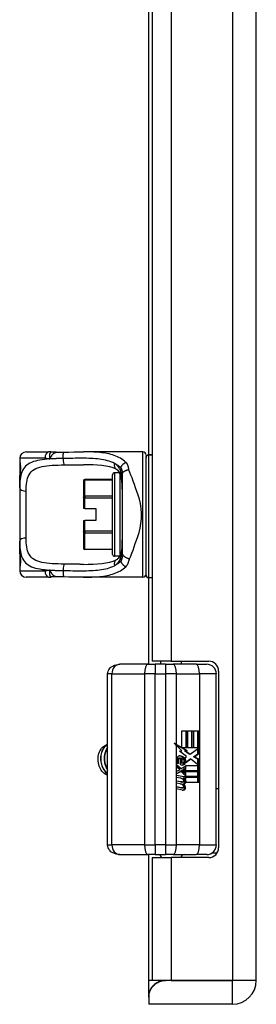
# Model space of a CAD drawing. Header units: inches. Extents: x 2.9 to 60.9, y 4.2 to 31.2.
# Tile 12 of 37: x 17.2 to 18.7, y 11.6 to 17.6. Entities that reach past the tile are written whole.
import ezdxf

# ---------------------------------------------------------------- set-up
doc = ezdxf.new("R2010")
doc.units = ezdxf.units.IN
doc.header["$MEASUREMENT"] = 0
doc.layers.add('Visible Edges(ANSI)', color=7, linetype='Continuous', lineweight=25)
doc.layers.add('Visible Tangent Edges(ANSI)', color=7, linetype='Continuous', lineweight=25)

msp = doc.modelspace()

# ---------------------------------------------------------------- linework, layer by layer
at = {"layer": 'Visible Edges(ANSI)'}
for p, q in [((18.6637, 11.7265), (18.6637, 23.4345)), ((18.0277, 21.479), (18.0277, 13.682)), ((18.0077, 14.946), (18.0077, 20.1927)), ((17.2582, 14.9644), (17.3936, 14.9644)), ((17.9708, 14.9644), (17.6078, 14.9644)), ((17.2188, 14.925), (17.2188, 14.9053)), ((17.2188, 14.9053), (17.2188, 14.7815)), ((17.9905, 14.9447), (17.9905, 14.9299)), ((17.9905, 14.2085), (17.9905, 14.9299)), ((18.0277, 14.946), (18.0062, 14.946)), ((17.8279, 14.8364), (17.7979, 14.8364)), ((17.2188, 14.7431), (17.2188, 14.7815)), ((17.6089, 14.7869), (17.6089, 14.7874)), ((17.6089, 14.7869), (17.6089, 14.6853)), ((17.7861, 14.7953), (17.6168, 14.7953)), ((17.7861, 14.3364), (17.7861, 14.8246)), ((17.8448, 14.826), (17.8448, 14.3416)), ((17.2188, 14.7431), (17.2188, 14.4179)), ((17.6089, 14.6819), (17.6089, 14.6853)), ((17.6089, 14.6819), (17.6089, 14.6179)), ((17.6168, 14.6179), (17.6089, 14.6179)), ((17.6168, 14.6179), (17.6837, 14.6179)), ((17.6837, 14.6179), (17.6837, 14.5431)), ((17.6089, 14.5431), (17.6168, 14.5431)), ((17.6089, 14.5431), (17.6089, 14.4792)), ((17.6837, 14.5431), (17.6168, 14.5431)), ((17.6089, 14.4757), (17.6089, 14.4792)), ((17.6089, 14.4757), (17.6089, 14.3741)), ((17.2188, 14.3795), (17.2188, 14.4179)), ((17.2188, 14.3795), (17.2188, 14.2557)), ((17.6089, 14.3736), (17.6089, 14.3741)), ((17.7861, 14.3657), (17.6168, 14.3657)), ((17.8279, 14.3246), (17.7979, 14.3246)), ((17.2188, 14.2557), (17.2188, 14.236)), ((17.3936, 14.1966), (17.2582, 14.1966)), ((17.9708, 14.1966), (17.6078, 14.1966)), ((18.0277, 14.1927), (18.0062, 14.1927)), ((18.0077, 13.6632), (18.0077, 14.1927)), ((18.0012, 13.6632), (17.8312, 13.6632)), ((18.0012, 13.6632), (18.0461, 13.6632)), ((18.1442, 13.682), (18.0277, 13.682)), ((18.1095, 13.6632), (18.0461, 13.6632)), ((18.0817, 13.6632), (18.0817, 13.682)), ((18.1095, 13.6632), (18.1566, 13.6632)), ((18.1442, 13.682), (18.3737, 13.682)), ((18.296, 13.6632), (18.1566, 13.6632)), ((18.2067, 13.6632), (18.2067, 13.682)), ((18.296, 13.6632), (18.3608, 13.6632)), ((17.7556, 12.5569), (17.7556, 13.6041)), ((18.4198, 12.5569), (18.4198, 13.6041)), ((18.4337, 13.622), (18.4337, 12.539)), ((18.2099, 13.2551), (18.2416, 13.2551)), ((18.2099, 13.1533), (18.2099, 13.2551)), ((18.2349, 13.1514), (18.2349, 13.2551)), ((18.2416, 13.2551), (18.2416, 13.1514)), ((18.246, 13.2551), (18.2777, 13.2551)), ((18.246, 13.1514), (18.246, 13.2551)), ((18.271, 13.1514), (18.271, 13.2551)), ((18.2777, 13.2551), (18.2777, 13.1514)), ((18.2819, 13.1514), (18.2819, 13.2551)), ((18.2819, 13.2551), (18.3135, 13.2551)), ((18.3068, 13.1514), (18.3068, 13.2551)), ((18.3135, 13.2551), (18.3135, 13.1146)), ((18.2032, 13.1533), (18.171, 13.1711)), ((18.1768, 13.1716), (18.2099, 13.1533)), ((18.2085, 13.1333), (18.1768, 13.1652)), ((18.2099, 13.1533), (18.2032, 13.1533)), ((18.2355, 13.1354), (18.2065, 13.1514)), ((18.2132, 13.1514), (18.2065, 13.1514)), ((18.2132, 13.1514), (18.2422, 13.1354)), ((18.2416, 13.1514), (18.2132, 13.1514)), ((18.2777, 13.1514), (18.246, 13.1514)), ((18.26, 13.1127), (18.3129, 13.1514)), ((18.3129, 13.1514), (18.2819, 13.1514)), ((18.1978, 13.0876), (18.191, 13.0876)), ((18.1945, 13.1312), (18.2085, 13.1333)), ((18.2379, 13.0982), (18.1945, 13.1312)), ((18.2005, 13.0488), (18.2005, 13.0872)), ((18.2255, 13.1333), (18.2355, 13.1354)), ((18.2532, 13.1127), (18.2255, 13.1333)), ((18.2323, 13.1333), (18.2255, 13.1333)), ((18.2265, 13.0909), (18.2379, 13.0982)), ((18.2422, 13.1354), (18.2323, 13.1333)), ((18.2323, 13.1333), (18.26, 13.1127)), ((18.2422, 13.1354), (18.2355, 13.1354)), ((18.26, 13.1127), (18.2532, 13.1127)), ((18.281, 13.0961), (18.3068, 13.1146)), ((18.3068, 13.0815), (18.281, 13.0961)), ((18.2878, 13.0961), (18.281, 13.0961)), ((18.3135, 13.1146), (18.2878, 13.0961)), ((18.2878, 13.0961), (18.3135, 13.0815)), ((18.3068, 13.1146), (18.3068, 13.147)), ((18.3135, 13.1146), (18.3068, 13.1146)), ((18.1771, 13.05), (18.2046, 13.0242)), ((18.1771, 13.033), (18.1771, 13.05)), ((18.1979, 13.0242), (18.1771, 13.0437)), ((18.1963, 13.0188), (18.1771, 13.033)), ((18.1886, 13.0557), (18.1797, 13.0557)), ((18.2093, 13.0856), (18.2026, 13.0856)), ((18.2026, 13.0856), (18.2026, 13.0604)), ((18.2093, 13.0604), (18.2026, 13.0604)), ((18.2046, 13.0242), (18.2309, 13.0387)), ((18.2138, 13.0592), (18.2071, 13.0592)), ((18.2093, 13.0856), (18.2093, 13.0604)), ((18.2242, 13.0217), (18.2242, 13.035)), ((18.2318, 13.062), (18.2251, 13.062)), ((18.2309, 13.0387), (18.2309, 13.0217)), ((18.2338, 13.0428), (18.3123, 13.0428)), ((18.2338, 13.0192), (18.2338, 13.0428)), ((18.2639, 13.0812), (18.2345, 13.0595)), ((18.2353, 13.065), (18.2572, 13.0812)), ((18.2639, 13.0812), (18.2572, 13.0812)), ((18.3123, 13.0428), (18.2639, 13.0812)), ((18.3068, 13.0472), (18.3068, 13.0815)), ((18.3135, 13.0815), (18.3068, 13.0815)), ((18.3068, 13.0113), (18.3068, 13.0428)), ((18.3135, 13.0815), (18.3135, 13.0113)), ((18.1771, 13.0085), (18.1963, 13.0163)), ((18.1771, 12.9914), (18.1771, 13.0085)), ((18.1771, 12.9949), (18.1981, 13.0056)), ((18.2048, 13.0056), (18.1771, 12.9914)), ((18.1771, 12.9842), (18.2309, 12.9741)), ((18.1771, 12.9703), (18.1771, 12.9842)), ((18.2242, 12.9741), (18.1771, 12.9829)), ((18.1993, 12.9662), (18.1771, 12.9703)), ((18.1963, 13.0163), (18.1963, 13.0188)), ((18.2046, 13.0242), (18.1979, 13.0242)), ((18.2048, 13.0056), (18.1981, 13.0056)), ((18.2309, 12.9801), (18.2048, 13.0056)), ((18.2061, 13.0135), (18.2242, 13.0217)), ((18.2061, 13.0113), (18.2061, 13.0135)), ((18.2128, 13.0135), (18.2061, 13.0135)), ((18.2242, 12.9973), (18.2061, 13.0113)), ((18.2128, 13.0113), (18.2061, 13.0113)), ((18.2309, 13.0217), (18.2128, 13.0135)), ((18.2128, 13.0135), (18.2128, 13.0113)), ((18.2128, 13.0113), (18.2309, 12.9973)), ((18.2163, 13.0113), (18.2338, 13.0192)), ((18.3135, 13.0113), (18.2163, 13.0113)), ((18.2235, 13.0069), (18.3135, 13.0069)), ((18.2338, 12.999), (18.2235, 13.0069)), ((18.2309, 13.0217), (18.2242, 13.0217)), ((18.2242, 12.9867), (18.2242, 12.9973)), ((18.2309, 12.9973), (18.2242, 12.9973)), ((18.2309, 12.9741), (18.2242, 12.9741)), ((18.2242, 12.9628), (18.2242, 12.9741)), ((18.2309, 12.9973), (18.2309, 12.9801)), ((18.2309, 12.9741), (18.2309, 12.9622)), ((18.2338, 12.9757), (18.2338, 12.999)), ((18.3135, 12.9757), (18.2338, 12.9757)), ((18.2338, 12.9713), (18.3135, 12.9713)), ((18.2338, 12.9584), (18.2338, 12.9713)), ((18.3068, 12.9757), (18.3068, 13.0069)), ((18.3068, 12.9401), (18.3068, 12.9713)), ((18.3135, 13.0069), (18.3135, 12.9757)), ((18.3135, 12.9713), (18.3135, 12.9401)), ((18.1771, 12.9486), (18.2111, 12.9422)), ((18.1771, 12.9348), (18.1771, 12.9486)), ((18.2044, 12.9422), (18.1771, 12.9473)), ((18.1993, 12.9306), (18.1771, 12.9348)), ((18.1771, 12.9133), (18.2111, 12.907)), ((18.1771, 12.8995), (18.1771, 12.9133)), ((18.2044, 12.907), (18.1771, 12.9121)), ((18.2132, 12.942), (18.2065, 12.942)), ((18.2132, 12.9068), (18.2065, 12.9068)), ((18.2188, 12.9272), (18.2121, 12.9272)), ((18.2147, 12.9601), (18.2147, 12.963)), ((18.2215, 12.963), (18.2147, 12.963)), ((18.2215, 12.96), (18.2149, 12.96)), ((18.2215, 12.963), (18.2215, 12.96)), ((18.2309, 12.9622), (18.2215, 12.963)), ((18.2277, 12.9589), (18.2338, 12.9584)), ((18.2338, 12.9584), (18.2282, 12.9584)), ((18.3135, 12.9401), (18.2351, 12.9401)), ((18.2109, 12.8925), (18.1771, 12.8995)), ((18.4198, 12.9024), (18.4337, 12.9024)), ((17.8312, 12.4978), (18.0012, 12.4978)), ((18.0461, 12.4978), (18.0012, 12.4978)), ((18.0077, 11.7265), (18.0077, 12.4978)), ((18.0461, 12.4978), (18.1095, 12.4978)), ((18.1566, 12.4978), (18.1095, 12.4978)), ((18.1566, 12.4978), (18.296, 12.4978)), ((18.3608, 12.4978), (18.296, 12.4978)), ((18.3948, 12.5087), (18.4255, 12.5087)), ((18.0277, 12.479), (18.1442, 12.479)), ((18.0277, 12.479), (18.0277, 11.7265)), ((18.3737, 12.479), (18.1442, 12.479)), ((18.0077, 11.6412), (18.0077, 11.7265)), ((18.1442, 11.7265), (18.0277, 11.7265)), ((18.5177, 11.7265), (18.1097, 11.7265)), ((18.1442, 11.7265), (18.5177, 11.7265)), ((18.5177, 11.7265), (18.5177, 11.7265)), ((18.0077, 11.6412), (18.0077, 11.6246)), ((18.0077, 11.6246), (18.0077, 11.5805)), ((18.5177, 11.5805), (18.0077, 11.5805))]:
    msp.add_line(p, q, dxfattribs=at)
at = {"layer": 'Visible Edges(ANSI)', "flags": 128}
for points in [[(17.4108, 14.9631), (17.4101, 14.9632), (17.4093, 14.9633), (17.4086, 14.9634), (17.4079, 14.9635), (17.4072, 14.9636), (17.4065, 14.9637), (17.4057, 14.9637), (17.405, 14.9638), (17.4043, 14.9639), (17.4036, 14.9639), (17.4029, 14.964), (17.4021, 14.9641), (17.4014, 14.9641), (17.4007, 14.9642), (17.4, 14.9642), (17.3993, 14.9642), (17.3986, 14.9643), (17.3978, 14.9643), (17.3971, 14.9643), (17.3964, 14.9643), (17.3957, 14.9643), (17.395, 14.9644), (17.3943, 14.9644), (17.3936, 14.9644)], [(17.4411, 14.9616), (17.4259, 14.9616), (17.4108, 14.9631)], [(17.4411, 14.9616), (17.4649, 14.9624), (17.4892, 14.9629)], [(17.4892, 14.9629), (17.5194, 14.9634), (17.5493, 14.9639), (17.5788, 14.9642), (17.6078, 14.9644)], [(17.2227, 14.8412), (17.2236, 14.8481), (17.2243, 14.8563), (17.2246, 14.8653), (17.2244, 14.8743), (17.2237, 14.8827), (17.2229, 14.8899), (17.2219, 14.8951), (17.2215, 14.8967), (17.2214, 14.8974)], [(18.0062, 14.946), (17.9998, 14.9446), (17.9947, 14.9409), (17.9916, 14.9357), (17.9905, 14.9299)], [(17.2188, 14.7815), (17.219, 14.797), (17.2197, 14.8122), (17.2209, 14.8269), (17.2227, 14.8412)], [(17.8085, 14.8584), (17.7896, 14.866), (17.7685, 14.8722), (17.7455, 14.877), (17.7207, 14.8806), (17.6943, 14.8831), (17.6667, 14.8846), (17.6378, 14.8854), (17.6078, 14.8856)], [(17.8316, 14.8291), (17.8256, 14.8404), (17.8192, 14.8492), (17.8161, 14.8526), (17.8132, 14.8553), (17.8106, 14.8572), (17.8085, 14.8584)], [(17.8448, 14.7355), (17.8442, 14.7624), (17.8421, 14.7876), (17.8403, 14.7993), (17.838, 14.8102), (17.8351, 14.8203), (17.8316, 14.8291)], [(17.8448, 14.4255), (17.8442, 14.3986), (17.8421, 14.3735), (17.8403, 14.3618), (17.838, 14.3508), (17.8351, 14.3408), (17.8316, 14.3319)], [(17.2227, 14.3198), (17.2209, 14.3341), (17.2197, 14.3488), (17.219, 14.364), (17.2188, 14.3795)], [(17.2214, 14.2636), (17.2215, 14.2643), (17.2219, 14.2659), (17.2229, 14.2712), (17.2237, 14.2783), (17.2244, 14.2867), (17.2246, 14.2957), (17.2243, 14.3047), (17.2236, 14.3129), (17.2227, 14.3198)], [(17.6078, 14.2754), (17.6377, 14.2756), (17.6666, 14.2764), (17.6944, 14.2779), (17.7206, 14.2804), (17.7454, 14.284), (17.7685, 14.2888), (17.7895, 14.295), (17.8085, 14.3027)], [(17.8316, 14.3319), (17.8256, 14.3206), (17.8193, 14.3118), (17.8161, 14.3084), (17.8132, 14.3057), (17.8106, 14.3038), (17.8085, 14.3027)], [(17.3936, 14.1966), (17.3943, 14.1967), (17.395, 14.1967), (17.3957, 14.1967), (17.3964, 14.1967), (17.3971, 14.1967), (17.3978, 14.1967), (17.3986, 14.1968), (17.3993, 14.1968), (17.4, 14.1968), (17.4007, 14.1969), (17.4014, 14.1969), (17.4021, 14.197), (17.4029, 14.197), (17.4036, 14.1971), (17.4043, 14.1971), (17.405, 14.1972), (17.4057, 14.1973), (17.4065, 14.1974), (17.4072, 14.1974), (17.4079, 14.1975), (17.4086, 14.1976), (17.4093, 14.1977), (17.4101, 14.1978), (17.4108, 14.1979)], [(17.4411, 14.1995), (17.4259, 14.1994), (17.4108, 14.1979)], [(17.4892, 14.1981), (17.4649, 14.1986), (17.4411, 14.1995)], [(17.6078, 14.1966), (17.5788, 14.1968), (17.5493, 14.1972), (17.5194, 14.1976), (17.4892, 14.1981)], [(17.7556, 13.6041), (17.7564, 13.6131), (17.7587, 13.6215), (17.7622, 13.629), (17.7664, 13.6355), (17.7712, 13.641), (17.7762, 13.6456), (17.7868, 13.6526), (17.7976, 13.6575), (17.8087, 13.6607), (17.8199, 13.6626), (17.8312, 13.6632)], [(17.7393, 12.9915), (17.7328, 12.9961), (17.7267, 13.0016), (17.721, 13.0078), (17.7159, 13.0149), (17.7113, 13.0227), (17.7072, 13.0311), (17.7039, 13.04), (17.7012, 13.0493), (17.6992, 13.059), (17.6979, 13.0688), (17.6974, 13.0788), (17.6977, 13.0888), (17.6987, 13.0986), (17.7004, 13.1082), (17.7028, 13.1174), (17.706, 13.1262), (17.7098, 13.1344), (17.7142, 13.142), (17.7191, 13.1489), (17.7246, 13.1548), (17.7304, 13.1599), (17.7367, 13.164), (17.7432, 13.1671), (17.7499, 13.1691)], [(17.7556, 13.1723), (17.7496, 13.169), (17.7439, 13.1647), (17.7385, 13.1596), (17.7335, 13.1538), (17.7289, 13.1472), (17.7249, 13.1399), (17.7213, 13.1321), (17.7183, 13.1237), (17.7159, 13.1149), (17.7142, 13.1058), (17.7131, 13.0965), (17.7126, 13.0869), (17.7129, 13.0774), (17.7138, 13.0678), (17.7154, 13.0584), (17.7176, 13.0492), (17.7205, 13.0403), (17.724, 13.0318), (17.728, 13.0237), (17.7326, 13.0163), (17.7378, 13.0094), (17.7433, 13.0033), (17.7493, 12.998), (17.7556, 12.9934)], [(17.7556, 12.9953), (17.7497, 13), (17.7441, 13.0054), (17.7388, 13.0116), (17.7341, 13.0183), (17.7298, 13.0257), (17.726, 13.0335), (17.7227, 13.0418), (17.7201, 13.0504), (17.718, 13.0593), (17.7165, 13.0684), (17.7157, 13.0776), (17.7154, 13.0868), (17.7158, 13.096), (17.7168, 13.105), (17.7185, 13.1138), (17.7207, 13.1223), (17.7234, 13.1304), (17.7267, 13.1381), (17.7306, 13.1452), (17.7348, 13.1518), (17.7395, 13.1577), (17.7446, 13.1628), (17.75, 13.1673), (17.7556, 13.1709)], [(17.7556, 13.1536), (17.7525, 13.1492), (17.7496, 13.1445), (17.7469, 13.1396), (17.7445, 13.1343), (17.7423, 13.1289), (17.7404, 13.1232), (17.7388, 13.1173), (17.7374, 13.1113), (17.7364, 13.1051), (17.7356, 13.0989), (17.7351, 13.0925), (17.7349, 13.0861), (17.735, 13.0797), (17.7355, 13.0732), (17.7362, 13.0668), (17.7372, 13.0605), (17.7386, 13.0542), (17.7402, 13.0481), (17.7421, 13.0421), (17.7443, 13.0363), (17.7467, 13.0307), (17.7495, 13.0253), (17.7524, 13.0201), (17.7556, 13.0152)], [(17.7556, 13.0195), (17.7528, 13.0242), (17.7503, 13.0291), (17.7479, 13.0343), (17.7458, 13.0396), (17.7439, 13.0451), (17.7422, 13.0507), (17.7408, 13.0564), (17.7397, 13.0623), (17.7388, 13.0681), (17.7382, 13.0741), (17.7378, 13.08), (17.7377, 13.086), (17.7378, 13.092), (17.7383, 13.0979), (17.7389, 13.1037), (17.7398, 13.1094), (17.741, 13.1151), (17.7424, 13.1206), (17.7441, 13.1259), (17.746, 13.1311), (17.7481, 13.1361), (17.7504, 13.1408), (17.7529, 13.1454), (17.7556, 13.1497)], [(17.7127, 13.0905), (17.7127, 13.0901), (17.7127, 13.0897), (17.7127, 13.0893), (17.7127, 13.0888), (17.7127, 13.0884), (17.7127, 13.088), (17.7127, 13.0876), (17.7126, 13.0872), (17.7126, 13.0868), (17.7126, 13.0863), (17.7126, 13.0859), (17.7126, 13.0855), (17.7126, 13.0851), (17.7126, 13.0847), (17.7126, 13.0843), (17.7126, 13.0838), (17.7127, 13.0834), (17.7127, 13.083), (17.7127, 13.0826), (17.7127, 13.0822), (17.7127, 13.0818), (17.7127, 13.0813), (17.7127, 13.0809), (17.7127, 13.0805)], [(17.735, 13.0905), (17.735, 13.0901), (17.735, 13.0897), (17.735, 13.0892), (17.735, 13.0888), (17.735, 13.0884), (17.7349, 13.088), (17.7349, 13.0876), (17.7349, 13.0872), (17.7349, 13.0868), (17.7349, 13.0863), (17.7349, 13.0859), (17.7349, 13.0855), (17.7349, 13.0851), (17.7349, 13.0847), (17.7349, 13.0843), (17.7349, 13.0838), (17.7349, 13.0834), (17.7349, 13.083), (17.735, 13.0826), (17.735, 13.0822), (17.735, 13.0818), (17.735, 13.0813), (17.735, 13.0809), (17.735, 13.0805)], [(17.7556, 12.9853), (17.7549, 12.9854), (17.7542, 12.9856), (17.7535, 12.9858), (17.7528, 12.986), (17.7521, 12.9861), (17.7514, 12.9863), (17.7507, 12.9866), (17.7501, 12.9868), (17.7494, 12.987), (17.7487, 12.9873), (17.748, 12.9875), (17.7473, 12.9878), (17.7466, 12.988), (17.746, 12.9883), (17.7453, 12.9886), (17.7446, 12.9889), (17.7439, 12.9892), (17.7432, 12.9895), (17.7426, 12.9898), (17.7419, 12.9901), (17.7412, 12.9905), (17.7406, 12.9908), (17.7399, 12.9912), (17.7393, 12.9915)], [(17.8312, 12.4978), (17.8199, 12.4984), (17.8087, 12.5003), (17.7976, 12.5035), (17.7868, 12.5084), (17.7762, 12.5154), (17.7712, 12.52), (17.7664, 12.5255), (17.7622, 12.532), (17.7587, 12.5395), (17.7564, 12.5479), (17.7556, 12.5569)], [(18.0077, 11.6246), (18.0078, 11.6296), (18.0083, 11.6349), (18.009, 11.6406), (18.0101, 11.6465), (18.0117, 11.6526), (18.0137, 11.6589), (18.0162, 11.6652), (18.0191, 11.6713), (18.0223, 11.6772), (18.026, 11.6828), (18.03, 11.6882), (18.0345, 11.6934), (18.0393, 11.6984), (18.0446, 11.703), (18.0501, 11.7073), (18.056, 11.7113), (18.0622, 11.7148), (18.0686, 11.7178), (18.0752, 11.7205), (18.082, 11.7226), (18.0888, 11.7243), (18.0958, 11.7255), (18.1027, 11.7263), (18.1097, 11.7265)], [(18.1097, 11.7265), (18.1022, 11.7262), (18.0949, 11.7254), (18.0878, 11.7241), (18.0809, 11.7224), (18.0743, 11.7202), (18.0678, 11.7175), (18.0617, 11.7145), (18.0557, 11.7111), (18.0501, 11.7074), (18.0447, 11.7033), (18.0396, 11.6989), (18.0348, 11.6943), (18.0304, 11.6895), (18.0264, 11.6845), (18.0227, 11.6795), (18.0195, 11.6744), (18.0166, 11.6694), (18.0142, 11.6646), (18.0121, 11.6599), (18.0105, 11.6555), (18.0092, 11.6513), (18.0084, 11.6476), (18.0079, 11.6442), (18.0077, 11.6412)]]:
    msp.add_lwpolyline(points, dxfattribs=at)
at = {"layer": 'Visible Edges(ANSI)'}
for centre, radius, start, end in [((17.2582, 14.925), 0.0394, 90, 180), ((17.9708, 14.9447), 0.0197, 0, 90), ((17.2385, 14.9053), 0.0197, 180, 213.12003), ((17.7979, 14.8246), 0.0118, 90, 180), ((17.6168, 14.7874), 0.00787, 90, 180), ((17.6168, 14.3736), 0.00787, 180, 270), ((17.7979, 14.3364), 0.0118, 180, 270), ((17.2385, 14.2557), 0.0197, 146.88001, 180), ((17.2582, 14.236), 0.0394, 180, 270), ((17.9708, 14.2163), 0.0197, 270, 0), ((18.0062, 14.2085), 0.0157, 180, 270), ((18.3608, 13.6041), 0.0591, 0, 90), ((18.3737, 13.622), 0.06, 0, 90), ((18.3608, 12.5569), 0.0591, 270, 0), ((18.0655, 12.4781), 0.0197, 2.51036, 90), ((18.223, 12.4781), 0.0197, 90, 177.48964), ((18.3737, 12.539), 0.06, 270, 0), ((18.5177, 11.7265), 0.146, 270, 0)]:
    msp.add_arc(centre, radius, start, end, dxfattribs=at)
for centre, major_axis, ratio, start_param, end_param in [((18.1095, 13.1652), (-0.1942, 0.1836), 0.17607, 4.528333, 4.603886), ((18.1095, 13.1716), (-0.1963, 0.0986), 0.142946, 4.434952, 4.510505), ((18.1969, 13.081), (0, 0.0207), 0.939693, 6.223227, 7.706685), ((18.191, 13.0775), (0, 0.0101), 0.939693, 0, 1.128851), ((18.1978, 13.0775), (0, 0.0101), 0.939693, 5.995661, 7.412036), ((18.189, 13.06), (0, 0.0418), 0.939693, 5.483273, 6.161311), ((18.1957, 13.06), (0, 0.0418), 0.939693, 5.483273, 6.223227), ((18.196, 13.0672), (0, 0.0314), 0.939693, 4.544986, 5.483273), ((18.2028, 13.0672), (0, -0.0314), 0.939693, 1.403394, 2.341681), ((18.2028, 13.0672), (0, 0.0346), 0.939693, 4.486876, 5.465997), ((18.2369, 13.0747), (0, 0.0637), 0.939693, 1.4235, 1.873336), ((18.2099, 13.0681), (0, 0.0322), 0.939693, 1.128851, 1.964558), ((18.2166, 13.0681), (0, -0.0322), 0.939693, 4.270443, 5.106151), ((18.2117, 13.0759), (0, -0.0296), 0.939693, 5.867021, 6.69935), ((18.2071, 13.0692), (0, -0.01), 0.939693, 5.784976, 6.283185), ((18.205, 13.0759), (0, -0.0296), 0.939693, 0.121298, 0.416165), ((18.2073, 13.0681), (0, 0.0176), 0.939693, 5.050628, 6.160969), ((18.2138, 13.0692), (0, -0.01), 0.939693, 5.784976, 7.176186), ((18.2102, 13.0634), (0, 0.016), 0.939693, 3.557757, 4.626522), ((18.2128, 13.0702), (0, 0.0115), 0.939693, 4.034593, 5.050628), ((18.2169, 13.0634), (0, -0.016), 0.939693, 0.416165, 1.484929), ((17.7656, 13.0805), (0, -0.0965), 0.707107, 5.886559, 6.136163), ((18.1913, 12.9181), (0, 0.0488), 0.939693, 5.717685, 6.108652), ((18.192, 12.8824), (0, 0.0488), 0.939693, 5.734426, 6.123063), ((18.2065, 12.9549), (0, -0.0129), 0.939693, 6.108652, 6.283185), ((18.2065, 12.9197), (0, -0.0129), 0.939693, 6.108516, 6.283185), ((18.2132, 12.9549), (0, -0.0129), 0.939693, 6.108652, 6.694335), ((18.2132, 12.9197), (0, -0.0129), 0.939693, 6.108516, 6.694188), ((18.2103, 12.9574), (0, -0.0302), 0.939693, 0.063127, 0.29658), ((18.2014, 12.904), (0, 0.0258), 0.939693, 4.706783, 5.828541), ((18.2092, 12.9482), (0, 0.0132), 0.939693, 4.817632, 5.717685), ((18.2092, 12.9129), (0, 0.0132), 0.939693, 4.818901, 5.717844), ((18.2157, 12.9489), (0, 0.0063), 0.939693, 3.552742, 4.817632), ((18.2157, 12.9136), (0, 0.0063), 0.939693, 3.552596, 4.818901), ((18.2157, 12.9386), (0, -0.0106), 0.939693, 0.29658, 1.56168), ((18.217, 12.9574), (0, -0.0302), 0.939693, 0.063127, 0.29658), ((18.2082, 12.904), (0, -0.0258), 0.939693, 1.56519, 2.686948), ((18.202, 12.9388), (0, 0.0252), 0.939693, 4.703272, 5.471938), ((18.2087, 12.9388), (0, -0.0252), 0.939693, 1.56168, 2.572814), ((18.2224, 12.9386), (0, -0.0106), 0.939693, 0.29658, 1.56168), ((18.2114, 12.9406), (0, 0.0252), 0.939693, 4.691362, 5.525449), ((18.2163, 12.9222), (0, -0.0302), 0.939693, 6.091199, 6.605631), ((18.2096, 12.9222), (0, -0.0302), 0.939693, 0.118759, 0.322446), ((18.2153, 12.904), (0, -0.011), 0.939693, 0.322446, 1.56519), ((18.222, 12.904), (0, -0.011), 0.939693, 0.322446, 1.56519)]:
    msp.add_ellipse(centre, major_axis=major_axis, ratio=ratio, start_param=start_param, end_param=end_param, dxfattribs=at)
at = {"layer": 'Visible Tangent Edges(ANSI)'}
for p, q in [((18.5177, 23.4345), (18.5177, 11.7265)), ((18.1442, 21.479), (18.1442, 13.682)), ((17.9708, 14.1966), (17.9708, 14.9644)), ((17.3736, 14.925), (17.2188, 14.925)), ((17.2188, 14.9053), (17.2195, 14.9053)), ((18.0062, 14.946), (18.0062, 14.9454)), ((18.0062, 14.9454), (18.0062, 14.1927)), ((18.0062, 14.9454), (18.0277, 14.9454)), ((17.7979, 14.8364), (17.7979, 14.3246)), ((17.8251, 14.8411), (17.8251, 14.8364)), ((17.8364, 14.8671), (17.8364, 14.8455)), ((17.6168, 14.7953), (17.6168, 14.7938)), ((17.6168, 14.7938), (17.7861, 14.7938)), ((17.6168, 14.6922), (17.6168, 14.7938)), ((17.8333, 14.336), (17.8333, 14.825)), ((17.2582, 14.4365), (17.2582, 14.7245)), ((17.6168, 14.6819), (17.6089, 14.6819)), ((17.6168, 14.6922), (17.6168, 14.6819)), ((17.7861, 14.6922), (17.6168, 14.6922)), ((17.6168, 14.6819), (17.7861, 14.6819)), ((17.6168, 14.6179), (17.6168, 14.6819)), ((17.6168, 14.4792), (17.6168, 14.5431)), ((17.6089, 14.4792), (17.6168, 14.4792)), ((17.6168, 14.4792), (17.6168, 14.4689)), ((17.7861, 14.4792), (17.6168, 14.4792)), ((17.6168, 14.4689), (17.7861, 14.4689)), ((17.6168, 14.3672), (17.6168, 14.4689)), ((17.6168, 14.3672), (17.6168, 14.3657)), ((17.7861, 14.3672), (17.6168, 14.3672)), ((17.8251, 14.3246), (17.8251, 14.3199)), ((17.8364, 14.3155), (17.8364, 14.2939)), ((17.2195, 14.2557), (17.2188, 14.2557)), ((17.2188, 14.236), (17.3736, 14.236)), ((18.0461, 13.6632), (18.0461, 13.6041)), ((18.1095, 13.6632), (18.1095, 13.6041)), ((17.7822, 13.6041), (17.7556, 13.6041)), ((17.7822, 13.6041), (17.982, 13.6041)), ((17.7822, 12.5569), (17.7822, 13.6041)), ((18.0461, 13.6041), (17.982, 13.6041)), ((17.982, 13.6041), (17.982, 12.5569)), ((18.0461, 13.6041), (18.1095, 13.6041)), ((18.0461, 12.5569), (18.0461, 13.6041)), ((18.1095, 13.6041), (18.1095, 12.5569)), ((18.1768, 13.6041), (18.1095, 13.6041)), ((18.1768, 13.1716), (18.1768, 13.6041)), ((18.1768, 13.6041), (18.3162, 13.6041)), ((18.4198, 13.6041), (18.3162, 13.6041)), ((18.3162, 13.6041), (18.3162, 12.5569)), ((18.1768, 12.5569), (18.1768, 13.1652)), ((18.1981, 13.1017), (18.1958, 13.1017)), ((18.2239, 13.0891), (18.2172, 13.0891)), ((18.1892, 13.0818), (18.1825, 13.0818)), ((18.223, 13.0488), (18.2162, 13.0488)), ((18.2111, 12.9422), (18.2044, 12.9422)), ((18.2111, 12.907), (18.2044, 12.907)), ((18.2253, 12.9285), (18.2186, 12.9285)), ((18.2324, 12.9385), (18.2257, 12.9385)), ((18.2253, 12.8935), (18.2186, 12.8935)), ((18.2324, 12.9039), (18.2257, 12.9039)), ((17.7556, 12.5569), (17.7822, 12.5569)), ((17.982, 12.5569), (17.7822, 12.5569)), ((17.982, 12.5569), (18.0461, 12.5569)), ((18.1095, 12.5569), (18.0461, 12.5569)), ((18.0461, 12.5569), (18.0461, 12.4978)), ((18.1095, 12.5569), (18.1768, 12.5569)), ((18.1095, 12.5569), (18.1095, 12.4978)), ((18.3162, 12.5569), (18.1768, 12.5569)), ((18.3162, 12.5569), (18.4198, 12.5569)), ((18.1442, 12.479), (18.1442, 11.7265)), ((18.1097, 11.7265), (18.0077, 11.7265)), ((18.6637, 11.7265), (18.5177, 11.7265)), ((18.5177, 11.5805), (18.5177, 11.7265))]:
    msp.add_line(p, q, dxfattribs=at)
at = {"layer": 'Visible Tangent Edges(ANSI)', "flags": 128}
for points in [[(17.4108, 14.9631), (17.41, 14.9631), (17.4092, 14.963), (17.4083, 14.9626), (17.4075, 14.9621), (17.4067, 14.9614), (17.406, 14.9605), (17.4052, 14.9594), (17.4045, 14.9582), (17.4038, 14.9568), (17.4032, 14.9552), (17.4025, 14.9535), (17.402, 14.9517), (17.4015, 14.9497), (17.4011, 14.9475), (17.4007, 14.9453), (17.4005, 14.9429), (17.4003, 14.9404), (17.4002, 14.9379), (17.4002, 14.9352), (17.4003, 14.9325), (17.4006, 14.9297), (17.401, 14.9268), (17.4016, 14.9239), (17.4024, 14.9209)], [(17.4024, 14.9209), (17.4038, 14.9235), (17.4052, 14.9261), (17.4066, 14.9286), (17.408, 14.9312), (17.4094, 14.9337), (17.4109, 14.9361), (17.4124, 14.9385), (17.4139, 14.9408), (17.4154, 14.9431), (17.417, 14.9452), (17.4186, 14.9473), (17.4202, 14.9492), (17.4218, 14.951), (17.4235, 14.9527), (17.4252, 14.9543), (17.4269, 14.9557), (17.4286, 14.957), (17.4304, 14.9581), (17.4321, 14.9591), (17.4339, 14.9599), (17.4357, 14.9606), (17.4375, 14.9611), (17.4393, 14.9614), (17.4411, 14.9616)], [(17.4835, 14.9235), (17.4835, 14.9258), (17.4835, 14.9282), (17.4835, 14.9306), (17.4835, 14.933), (17.4836, 14.9354), (17.4837, 14.9378), (17.4838, 14.9402), (17.484, 14.9425), (17.4842, 14.9448), (17.4844, 14.947), (17.4846, 14.9491), (17.4849, 14.9511), (17.4852, 14.953), (17.4855, 14.9547), (17.4858, 14.9563), (17.4862, 14.9577), (17.4865, 14.959), (17.4869, 14.96), (17.4873, 14.9609), (17.4877, 14.9617), (17.488, 14.9622), (17.4884, 14.9626), (17.4888, 14.9628), (17.4892, 14.9629)], [(17.8674, 14.8999), (17.8596, 14.9068), (17.8515, 14.9133), (17.843, 14.9193), (17.8342, 14.9248), (17.8251, 14.9299), (17.8157, 14.9345), (17.806, 14.9386), (17.796, 14.9424), (17.7858, 14.9458), (17.7753, 14.9488), (17.7646, 14.9515), (17.7537, 14.9538), (17.7425, 14.9559), (17.7311, 14.9577), (17.7195, 14.9592), (17.7077, 14.9605), (17.6958, 14.9615), (17.6836, 14.9624), (17.6714, 14.963), (17.6589, 14.9636), (17.6463, 14.9639), (17.6336, 14.9642), (17.6208, 14.9643), (17.6078, 14.9644)], [(17.4024, 14.9209), (17.3862, 14.9197), (17.3706, 14.9182), (17.3556, 14.9164), (17.3411, 14.9142), (17.3274, 14.9115), (17.3143, 14.9083), (17.3021, 14.9044), (17.2908, 14.9), (17.2803, 14.8949), (17.2707, 14.8892), (17.2619, 14.8828), (17.2541, 14.8758), (17.2472, 14.868), (17.2411, 14.8596), (17.236, 14.8505), (17.2317, 14.8407), (17.2282, 14.8303), (17.2253, 14.8193), (17.223, 14.8078), (17.2214, 14.7958), (17.2202, 14.7832), (17.2194, 14.7702), (17.219, 14.7568), (17.2188, 14.7431)], [(17.2227, 14.8381), (17.2232, 14.8409), (17.2236, 14.8441), (17.224, 14.8474), (17.2243, 14.8509), (17.2246, 14.8545), (17.2248, 14.8583), (17.2249, 14.8621), (17.2249, 14.866), (17.2249, 14.8698), (17.2248, 14.8737), (17.2246, 14.8774), (17.2243, 14.8811), (17.224, 14.8846), (17.2236, 14.8879), (17.2232, 14.891), (17.2227, 14.8938), (17.2223, 14.8964), (17.2218, 14.8987), (17.2213, 14.9006), (17.2209, 14.9023), (17.2205, 14.9036), (17.2201, 14.9045), (17.2197, 14.9051), (17.2195, 14.9053)], [(17.3736, 14.925), (17.3747, 14.925), (17.3759, 14.925), (17.3771, 14.9249), (17.3783, 14.9249), (17.3795, 14.9248), (17.3807, 14.9247), (17.3819, 14.9247), (17.3831, 14.9246), (17.3843, 14.9244), (17.3855, 14.9243), (17.3867, 14.9242), (17.3879, 14.924), (17.3891, 14.9238), (17.3903, 14.9236), (17.3915, 14.9234), (17.3927, 14.9232), (17.394, 14.9229), (17.3952, 14.9227), (17.3964, 14.9224), (17.3976, 14.9221), (17.3988, 14.9218), (17.4, 14.9215), (17.4012, 14.9212), (17.4024, 14.9209)], [(17.4835, 14.9235), (17.48, 14.9235), (17.4765, 14.9234), (17.473, 14.9234), (17.4696, 14.9233), (17.4661, 14.9233), (17.4626, 14.9232), (17.4592, 14.9231), (17.4558, 14.923), (17.4523, 14.923), (17.4489, 14.9229), (17.4455, 14.9228), (17.4421, 14.9227), (17.4387, 14.9226), (17.4353, 14.9224), (17.432, 14.9223), (17.4286, 14.9222), (17.4253, 14.9221), (17.422, 14.9219), (17.4187, 14.9218), (17.4154, 14.9216), (17.4121, 14.9214), (17.4088, 14.9212), (17.4056, 14.9211), (17.4024, 14.9209)], [(17.7969, 14.894), (17.7868, 14.8987), (17.7763, 14.903), (17.7654, 14.9067), (17.7541, 14.91), (17.7426, 14.9129), (17.7307, 14.9154), (17.7186, 14.9176), (17.7062, 14.9194), (17.6936, 14.9208), (17.6808, 14.9221), (17.6677, 14.923), (17.6545, 14.9238), (17.6411, 14.9243), (17.6275, 14.9247), (17.6137, 14.9249), (17.5997, 14.925), (17.5856, 14.925), (17.5713, 14.9249), (17.5569, 14.9247), (17.5423, 14.9245), (17.5277, 14.9243), (17.513, 14.924), (17.4983, 14.9238), (17.4835, 14.9235)], [(17.8364, 14.8671), (17.837, 14.8688), (17.8377, 14.8705), (17.8384, 14.8722), (17.8392, 14.8739), (17.8401, 14.8757), (17.8411, 14.8774), (17.8422, 14.8791), (17.8433, 14.8808), (17.8445, 14.8824), (17.8458, 14.884), (17.8471, 14.8856), (17.8485, 14.8871), (17.8499, 14.8886), (17.8514, 14.89), (17.853, 14.8914), (17.8545, 14.8926), (17.8561, 14.8938), (17.8577, 14.8949), (17.8593, 14.896), (17.861, 14.8969), (17.8626, 14.8978), (17.8642, 14.8986), (17.8658, 14.8993), (17.8674, 14.8999)], [(17.8856, 14.8551), (17.8852, 14.8573), (17.8848, 14.8594), (17.8844, 14.8616), (17.884, 14.8637), (17.8837, 14.8658), (17.8834, 14.8679), (17.883, 14.8699), (17.8826, 14.872), (17.8822, 14.874), (17.8817, 14.876), (17.8811, 14.8779), (17.8804, 14.8798), (17.8797, 14.8817), (17.879, 14.8835), (17.8781, 14.8853), (17.8772, 14.8871), (17.8762, 14.8888), (17.8752, 14.8905), (17.8741, 14.8922), (17.8729, 14.8938), (17.8716, 14.8954), (17.8703, 14.8969), (17.8689, 14.8984), (17.8674, 14.8999)], [(17.9905, 14.9299), (17.9905, 14.9308), (17.9906, 14.9318), (17.9908, 14.9328), (17.991, 14.9338), (17.9913, 14.9347), (17.9916, 14.9356), (17.992, 14.9366), (17.9925, 14.9374), (17.993, 14.9383), (17.9936, 14.9391), (17.9942, 14.9399), (17.9949, 14.9407), (17.9957, 14.9414), (17.9965, 14.942), (17.9973, 14.9427), (17.9982, 14.9432), (17.9991, 14.9437), (18.0001, 14.9442), (18.001, 14.9445), (18.0021, 14.9448), (18.0031, 14.9451), (18.0041, 14.9453), (18.0052, 14.9454), (18.0062, 14.9454)], [(17.2188, 14.7815), (17.2188, 14.784), (17.2189, 14.7865), (17.2189, 14.7891), (17.2189, 14.7916), (17.219, 14.794), (17.219, 14.7965), (17.2191, 14.799), (17.2192, 14.8014), (17.2193, 14.8038), (17.2194, 14.8062), (17.2196, 14.8086), (17.2197, 14.811), (17.2199, 14.8134), (17.22, 14.8157), (17.2202, 14.818), (17.2204, 14.8203), (17.2207, 14.8226), (17.2209, 14.8249), (17.2212, 14.8271), (17.2214, 14.8294), (17.2217, 14.8316), (17.222, 14.8338), (17.2224, 14.8359), (17.2227, 14.8381)], [(17.2582, 14.7245), (17.2584, 14.7391), (17.2589, 14.7531), (17.2599, 14.7667), (17.2615, 14.7796), (17.2638, 14.7919), (17.2669, 14.8035), (17.2708, 14.8143), (17.2757, 14.8243), (17.2817, 14.8335), (17.2889, 14.8418), (17.2971, 14.8492), (17.3065, 14.8558), (17.317, 14.8616), (17.3286, 14.8665), (17.3412, 14.8707), (17.3549, 14.874), (17.3695, 14.8768), (17.385, 14.879), (17.4011, 14.8807), (17.4179, 14.882), (17.4353, 14.8829), (17.4531, 14.8836), (17.4713, 14.884), (17.4898, 14.8843)], [(17.4898, 14.8843), (17.4948, 14.8844), (17.4998, 14.8845), (17.5048, 14.8845), (17.5098, 14.8846), (17.5148, 14.8847), (17.5197, 14.8848), (17.5247, 14.8848), (17.5297, 14.8849), (17.5346, 14.885), (17.5396, 14.885), (17.5445, 14.8851), (17.5495, 14.8852), (17.5544, 14.8852), (17.5593, 14.8853), (17.5642, 14.8853), (17.5691, 14.8854), (17.574, 14.8855), (17.5788, 14.8855), (17.5837, 14.8855), (17.5885, 14.8856), (17.5934, 14.8856), (17.5982, 14.8856), (17.603, 14.8856), (17.6078, 14.8856)], [(17.7969, 14.894), (17.7987, 14.8931), (17.8005, 14.8922), (17.8023, 14.8912), (17.804, 14.8903), (17.8058, 14.8893), (17.8075, 14.8883), (17.8092, 14.8873), (17.8109, 14.8862), (17.8126, 14.8852), (17.8143, 14.8841), (17.816, 14.883), (17.8176, 14.8819), (17.8193, 14.8808), (17.8209, 14.8796), (17.8225, 14.8785), (17.8241, 14.8773), (17.8257, 14.8761), (17.8273, 14.8749), (17.8288, 14.8736), (17.8304, 14.8724), (17.8319, 14.8711), (17.8334, 14.8698), (17.8349, 14.8685), (17.8364, 14.8671)], [(17.8364, 14.8455), (17.8352, 14.8482), (17.834, 14.8509), (17.8327, 14.8535), (17.8314, 14.8561), (17.8301, 14.8586), (17.8287, 14.8611), (17.8272, 14.8635), (17.8258, 14.8658), (17.8243, 14.8681), (17.8227, 14.8704), (17.8211, 14.8726), (17.8195, 14.8747), (17.8178, 14.8767), (17.8161, 14.8787), (17.8144, 14.8806), (17.8126, 14.8824), (17.8108, 14.8842), (17.8089, 14.8859), (17.807, 14.8875), (17.8051, 14.889), (17.8031, 14.8904), (17.8011, 14.8917), (17.799, 14.8929), (17.7969, 14.894)], [(17.8364, 14.8671), (17.8372, 14.8658), (17.8379, 14.8645), (17.8385, 14.8631), (17.8392, 14.8617), (17.8398, 14.8602), (17.8403, 14.8587), (17.8408, 14.8572), (17.8413, 14.8556), (17.8418, 14.8541), (17.8422, 14.8524), (17.8426, 14.8508), (17.8429, 14.8491), (17.8433, 14.8474), (17.8436, 14.8457), (17.8438, 14.8439), (17.844, 14.8421), (17.8442, 14.8403), (17.8444, 14.8384), (17.8446, 14.8365), (17.8447, 14.8345), (17.8447, 14.8325), (17.8448, 14.8304), (17.8448, 14.8282), (17.8448, 14.826)], [(17.8448, 14.7355), (17.8448, 14.7403), (17.8448, 14.7451), (17.8448, 14.75), (17.8447, 14.7548), (17.8446, 14.7596), (17.8445, 14.7643), (17.8444, 14.7691), (17.8442, 14.7738), (17.844, 14.7785), (17.8438, 14.7832), (17.8436, 14.7879), (17.8433, 14.7925), (17.843, 14.7971), (17.8426, 14.8017), (17.8423, 14.8063), (17.8418, 14.8108), (17.8413, 14.8153), (17.8408, 14.8198), (17.8402, 14.8242), (17.8396, 14.8286), (17.8389, 14.8329), (17.8382, 14.8371), (17.8373, 14.8413), (17.8364, 14.8455)], [(17.8448, 14.826), (17.8449, 14.8275), (17.8451, 14.829), (17.8455, 14.8305), (17.8461, 14.8321), (17.8468, 14.8337), (17.8477, 14.8353), (17.8488, 14.837), (17.8501, 14.8386), (17.8515, 14.8402), (17.8531, 14.8418), (17.8549, 14.8433), (17.8568, 14.8447), (17.8589, 14.8461), (17.8611, 14.8475), (17.8634, 14.8487), (17.8657, 14.8498), (17.8682, 14.8509), (17.8707, 14.8518), (17.8732, 14.8526), (17.8757, 14.8533), (17.8782, 14.8539), (17.8807, 14.8544), (17.8832, 14.8548), (17.8856, 14.8551)], [(17.8903, 14.3095), (17.8969, 14.326), (17.9044, 14.343), (17.9112, 14.3615), (17.9175, 14.3819), (17.9246, 14.4026), (17.9324, 14.4237), (17.9401, 14.4461), (17.9475, 14.4702), (17.9539, 14.4965), (17.959, 14.5252), (17.9621, 14.5557), (17.9629, 14.5869), (17.9609, 14.618), (17.9565, 14.6477), (17.9504, 14.6749), (17.943, 14.6997), (17.9349, 14.7224), (17.9267, 14.7437), (17.919, 14.7643), (17.9123, 14.7848), (17.9053, 14.8043), (17.8976, 14.8218), (17.8905, 14.8384), (17.8856, 14.8551)], [(17.2188, 14.4179), (17.219, 14.4042), (17.2194, 14.3908), (17.2202, 14.3779), (17.2214, 14.3654), (17.2231, 14.3533), (17.2253, 14.3417), (17.2282, 14.3307), (17.2317, 14.3203), (17.236, 14.3105), (17.2411, 14.3014), (17.2471, 14.2929), (17.254, 14.2852), (17.2619, 14.2782), (17.2706, 14.2718), (17.2802, 14.2661), (17.2907, 14.2611), (17.3021, 14.2566), (17.3143, 14.2528), (17.3273, 14.2496), (17.3411, 14.2469), (17.3555, 14.2446), (17.3706, 14.2428), (17.3862, 14.2413), (17.4024, 14.2402)], [(17.4898, 14.2767), (17.4713, 14.277), (17.453, 14.2775), (17.4351, 14.2782), (17.4176, 14.2791), (17.4008, 14.2804), (17.3847, 14.2821), (17.3693, 14.2843), (17.3547, 14.287), (17.341, 14.2905), (17.3284, 14.2946), (17.3169, 14.2996), (17.3064, 14.3053), (17.297, 14.3118), (17.2887, 14.3192), (17.2816, 14.3275), (17.2757, 14.3367), (17.2708, 14.3468), (17.2669, 14.3576), (17.2638, 14.3692), (17.2616, 14.3815), (17.26, 14.3945), (17.2589, 14.408), (17.2584, 14.422), (17.2582, 14.4365)], [(17.8364, 14.3155), (17.8373, 14.3197), (17.8382, 14.3239), (17.8389, 14.3282), (17.8396, 14.3325), (17.8402, 14.3369), (17.8408, 14.3413), (17.8414, 14.3458), (17.8418, 14.3503), (17.8423, 14.3548), (17.8427, 14.3594), (17.843, 14.364), (17.8433, 14.3686), (17.8436, 14.3732), (17.8438, 14.3779), (17.844, 14.3825), (17.8442, 14.3872), (17.8444, 14.392), (17.8445, 14.3967), (17.8446, 14.4015), (17.8447, 14.4063), (17.8448, 14.4111), (17.8448, 14.4159), (17.8448, 14.4207), (17.8448, 14.4255)], [(17.2227, 14.3229), (17.2224, 14.3251), (17.222, 14.3272), (17.2217, 14.3294), (17.2214, 14.3317), (17.2212, 14.3339), (17.2209, 14.3361), (17.2207, 14.3384), (17.2204, 14.3407), (17.2202, 14.343), (17.22, 14.3453), (17.2199, 14.3477), (17.2197, 14.35), (17.2196, 14.3524), (17.2194, 14.3548), (17.2193, 14.3572), (17.2192, 14.3596), (17.2191, 14.3621), (17.219, 14.3645), (17.219, 14.367), (17.2189, 14.3695), (17.2189, 14.372), (17.2189, 14.3745), (17.2188, 14.377), (17.2188, 14.3795)], [(17.2195, 14.2557), (17.2197, 14.2559), (17.2201, 14.2565), (17.2205, 14.2574), (17.2209, 14.2587), (17.2213, 14.2604), (17.2218, 14.2624), (17.2223, 14.2646), (17.2227, 14.2672), (17.2232, 14.2701), (17.2236, 14.2732), (17.224, 14.2765), (17.2243, 14.28), (17.2246, 14.2837), (17.2248, 14.2874), (17.2249, 14.2912), (17.2249, 14.2951), (17.2249, 14.299), (17.2248, 14.3028), (17.2245, 14.3065), (17.2243, 14.3102), (17.224, 14.3137), (17.2236, 14.317), (17.2232, 14.3201), (17.2227, 14.3229)], [(17.7969, 14.267), (17.799, 14.2681), (17.8011, 14.2693), (17.8031, 14.2706), (17.8051, 14.2721), (17.807, 14.2736), (17.8089, 14.2752), (17.8108, 14.2768), (17.8126, 14.2786), (17.8144, 14.2804), (17.8162, 14.2823), (17.8179, 14.2843), (17.8195, 14.2864), (17.8212, 14.2885), (17.8227, 14.2907), (17.8243, 14.2929), (17.8258, 14.2952), (17.8273, 14.2976), (17.8287, 14.3), (17.8301, 14.3025), (17.8314, 14.305), (17.8327, 14.3076), (17.834, 14.3102), (17.8352, 14.3128), (17.8364, 14.3155)], [(17.8364, 14.2939), (17.8349, 14.2925), (17.8334, 14.2912), (17.8319, 14.2899), (17.8304, 14.2886), (17.8288, 14.2874), (17.8273, 14.2861), (17.8257, 14.2849), (17.8241, 14.2837), (17.8225, 14.2825), (17.8209, 14.2814), (17.8193, 14.2802), (17.8176, 14.2791), (17.816, 14.278), (17.8143, 14.2769), (17.8126, 14.2758), (17.8109, 14.2748), (17.8092, 14.2737), (17.8075, 14.2727), (17.8058, 14.2717), (17.804, 14.2707), (17.8023, 14.2698), (17.8005, 14.2688), (17.7987, 14.2679), (17.7969, 14.267)], [(17.8448, 14.3416), (17.8448, 14.339), (17.8448, 14.3365), (17.8448, 14.334), (17.8447, 14.3315), (17.8446, 14.3291), (17.8445, 14.3267), (17.8444, 14.3244), (17.8443, 14.3221), (17.8441, 14.3199), (17.8438, 14.3178), (17.8436, 14.3157), (17.8433, 14.3137), (17.8429, 14.3118), (17.8425, 14.31), (17.8421, 14.3082), (17.8417, 14.3065), (17.8412, 14.3048), (17.8406, 14.3031), (17.84, 14.3014), (17.8394, 14.2999), (17.8387, 14.2983), (17.838, 14.2968), (17.8372, 14.2953), (17.8364, 14.2939)], [(17.8364, 14.2939), (17.837, 14.2922), (17.8377, 14.2905), (17.8384, 14.2888), (17.8392, 14.2871), (17.8401, 14.2854), (17.8411, 14.2836), (17.8422, 14.2819), (17.8433, 14.2803), (17.8445, 14.2786), (17.8458, 14.277), (17.8471, 14.2754), (17.8485, 14.2739), (17.8499, 14.2724), (17.8514, 14.271), (17.853, 14.2697), (17.8545, 14.2684), (17.8561, 14.2672), (17.8577, 14.2661), (17.8593, 14.265), (17.861, 14.2641), (17.8626, 14.2632), (17.8642, 14.2624), (17.8658, 14.2617), (17.8674, 14.2611)], [(17.8448, 14.3416), (17.8449, 14.3403), (17.8452, 14.3389), (17.8456, 14.3374), (17.8462, 14.3359), (17.847, 14.3343), (17.8481, 14.3327), (17.8493, 14.3311), (17.8507, 14.3294), (17.8523, 14.3278), (17.8542, 14.3261), (17.8562, 14.3245), (17.8584, 14.3228), (17.8607, 14.3213), (17.8631, 14.3198), (17.8657, 14.3183), (17.8684, 14.317), (17.8711, 14.3157), (17.8739, 14.3145), (17.8767, 14.3134), (17.8795, 14.3124), (17.8822, 14.3116), (17.885, 14.3108), (17.8877, 14.3101), (17.8903, 14.3095)], [(17.8674, 14.2611), (17.869, 14.2627), (17.8705, 14.2644), (17.872, 14.266), (17.8733, 14.2678), (17.8746, 14.2696), (17.8758, 14.2714), (17.8768, 14.2733), (17.8779, 14.2752), (17.8788, 14.2771), (17.8796, 14.2791), (17.8804, 14.2811), (17.8812, 14.2832), (17.8819, 14.2853), (17.8826, 14.2874), (17.8834, 14.2895), (17.8841, 14.2917), (17.8848, 14.2939), (17.8856, 14.2961), (17.8863, 14.2983), (17.8871, 14.3005), (17.8879, 14.3027), (17.8887, 14.305), (17.8895, 14.3073), (17.8903, 14.3095)], [(17.4024, 14.2402), (17.4012, 14.2398), (17.4, 14.2395), (17.3988, 14.2392), (17.3976, 14.2389), (17.3964, 14.2386), (17.3952, 14.2383), (17.394, 14.2381), (17.3927, 14.2378), (17.3915, 14.2376), (17.3903, 14.2374), (17.3891, 14.2372), (17.3879, 14.237), (17.3867, 14.2369), (17.3855, 14.2367), (17.3843, 14.2366), (17.3831, 14.2365), (17.3819, 14.2364), (17.3807, 14.2363), (17.3795, 14.2362), (17.3783, 14.2361), (17.3771, 14.2361), (17.3759, 14.236), (17.3747, 14.236), (17.3736, 14.236)], [(17.4024, 14.2402), (17.4016, 14.2371), (17.401, 14.2342), (17.4006, 14.2313), (17.4003, 14.2285), (17.4002, 14.2258), (17.4002, 14.2231), (17.4003, 14.2206), (17.4005, 14.2181), (17.4007, 14.2157), (17.4011, 14.2135), (17.4015, 14.2114), (17.402, 14.2094), (17.4025, 14.2075), (17.4032, 14.2058), (17.4038, 14.2042), (17.4045, 14.2028), (17.4052, 14.2016), (17.406, 14.2005), (17.4067, 14.1996), (17.4075, 14.1989), (17.4083, 14.1984), (17.4092, 14.198), (17.41, 14.1979), (17.4108, 14.1979)], [(17.4411, 14.1995), (17.4393, 14.1996), (17.4375, 14.1999), (17.4357, 14.2004), (17.4339, 14.2011), (17.4321, 14.2019), (17.4304, 14.2029), (17.4286, 14.204), (17.4269, 14.2053), (17.4252, 14.2067), (17.4235, 14.2083), (17.4218, 14.21), (17.4202, 14.2118), (17.4186, 14.2138), (17.417, 14.2158), (17.4154, 14.2179), (17.4139, 14.2202), (17.4124, 14.2225), (17.4109, 14.2249), (17.4094, 14.2273), (17.408, 14.2298), (17.4066, 14.2324), (17.4052, 14.235), (17.4038, 14.2375), (17.4024, 14.2402)], [(17.4024, 14.2402), (17.4056, 14.24), (17.4088, 14.2398), (17.4121, 14.2396), (17.4154, 14.2394), (17.4187, 14.2393), (17.422, 14.2391), (17.4253, 14.239), (17.4287, 14.2388), (17.432, 14.2387), (17.4354, 14.2386), (17.4388, 14.2385), (17.4422, 14.2384), (17.4456, 14.2382), (17.449, 14.2382), (17.4524, 14.2381), (17.4558, 14.238), (17.4593, 14.2379), (17.4627, 14.2378), (17.4662, 14.2378), (17.4696, 14.2377), (17.4731, 14.2376), (17.4766, 14.2376), (17.48, 14.2375), (17.4835, 14.2375)], [(17.4835, 14.2375), (17.4983, 14.2372), (17.5131, 14.237), (17.5278, 14.2367), (17.5423, 14.2365), (17.5568, 14.2363), (17.5712, 14.2361), (17.5854, 14.236), (17.5995, 14.236), (17.6135, 14.2361), (17.6273, 14.2363), (17.6409, 14.2367), (17.6544, 14.2372), (17.6676, 14.238), (17.6807, 14.2389), (17.6935, 14.2402), (17.7061, 14.2416), (17.7185, 14.2434), (17.7306, 14.2456), (17.7425, 14.2481), (17.754, 14.2509), (17.7653, 14.2543), (17.7762, 14.258), (17.7868, 14.2623), (17.7969, 14.267)], [(17.4835, 14.2375), (17.4835, 14.2352), (17.4835, 14.2328), (17.4835, 14.2304), (17.4835, 14.228), (17.4836, 14.2256), (17.4837, 14.2232), (17.4838, 14.2208), (17.484, 14.2185), (17.4842, 14.2162), (17.4844, 14.214), (17.4846, 14.2119), (17.4849, 14.2099), (17.4852, 14.208), (17.4855, 14.2063), (17.4858, 14.2047), (17.4862, 14.2033), (17.4865, 14.2021), (17.4869, 14.201), (17.4873, 14.2001), (17.4877, 14.1994), (17.488, 14.1988), (17.4884, 14.1984), (17.4888, 14.1982), (17.4892, 14.1981)], [(17.6078, 14.2754), (17.603, 14.2754), (17.5982, 14.2754), (17.5934, 14.2754), (17.5886, 14.2754), (17.5837, 14.2755), (17.5789, 14.2755), (17.574, 14.2756), (17.5692, 14.2756), (17.5643, 14.2757), (17.5594, 14.2757), (17.5545, 14.2758), (17.5495, 14.2758), (17.5446, 14.2759), (17.5397, 14.276), (17.5347, 14.276), (17.5298, 14.2761), (17.5248, 14.2762), (17.5198, 14.2763), (17.5148, 14.2763), (17.5098, 14.2764), (17.5048, 14.2765), (17.4998, 14.2765), (17.4948, 14.2766), (17.4898, 14.2767)], [(17.6078, 14.1966), (17.6208, 14.1967), (17.6336, 14.1968), (17.6463, 14.1971), (17.6589, 14.1974), (17.6714, 14.198), (17.6836, 14.1986), (17.6958, 14.1995), (17.7077, 14.2006), (17.7195, 14.2018), (17.7311, 14.2033), (17.7425, 14.2051), (17.7537, 14.2072), (17.7646, 14.2095), (17.7753, 14.2122), (17.7858, 14.2152), (17.796, 14.2186), (17.806, 14.2224), (17.8157, 14.2266), (17.8251, 14.2312), (17.8342, 14.2362), (17.843, 14.2417), (17.8515, 14.2477), (17.8596, 14.2541), (17.8674, 14.2611)]]:
    msp.add_lwpolyline(points, dxfattribs=at)
at = {"layer": 'Visible Tangent Edges(ANSI)'}
for centre, major_axis, ratio, start_param, end_param in [((17.3936, 14.925), (0, 0.0394), 0.508749, 0, 1.570796), ((17.2391, 14.9053), (0, 0.0197), 0.998051, 1.570796, 2.050029), ((17.4898, 14.9235), (0.0006, -0.0394), 0.159697, 4.710006, 6.190013), ((17.2422, 14.8381), (-0.0194, 0.0031), 0.702907, 0, 0.222077), ((17.8251, 14.894), (-0.0167, -0.0357), 0.681178, 5.020894, 6.283185), ((17.8674, 14.8455), (-0.0358, -0.0164), 0.468903, 5.509277, 6.283185), ((17.6168, 14.7869), (-0.00787, 0), 0.871957, 4.712389, 6.283185), ((17.2582, 14.7431), (-0.0394, 0), 0.472046, 0, 1.570796), ((17.6168, 14.6853), (-0.00787, 0), 0.871957, 4.712389, 6.283185), ((17.6168, 14.4757), (-0.00787, 0), 0.871957, 0, 1.570796), ((17.2582, 14.4179), (-0.0394, 0), 0.472046, 4.712389, 6.283185), ((17.6168, 14.3741), (-0.00787, 0), 0.871957, 0, 1.570796), ((17.2422, 14.3229), (-0.0194, -0.0031), 0.702907, 6.061108, 6.283185), ((17.8251, 14.267), (-0.0167, 0.0357), 0.681178, 0, 1.262291), ((17.8674, 14.3155), (-0.0358, 0.0164), 0.468903, 0, 0.773908), ((17.2391, 14.2557), (0, 0.0197), 0.998051, 1.091081, 1.570796), ((17.3936, 14.236), (0, -0.0394), 0.508749, 4.712389, 6.283185), ((17.4898, 14.2375), (0.0006, 0.0394), 0.159697, 0.093172, 1.573179), ((17.8312, 13.6041), (0, 0.0591), 0.82995, 0, 1.570796), ((18.0012, 13.6041), (0, 0.0591), 0.325568, 0, 1.570796), ((18.1566, 13.6041), (0, 0.0591), 0.34202, 4.712389, 6.283185), ((18.296, 13.6041), (0, 0.0591), 0.34202, 4.712389, 6.283185), ((17.8312, 12.5569), (0, 0.0591), 0.82995, 1.570796, 3.141593), ((18.0012, 12.5569), (0, -0.0591), 0.325568, 4.712389, 6.283185), ((18.1566, 12.5569), (0, -0.0591), 0.34202, 0, 1.570796), ((18.296, 12.5569), (0, -0.0591), 0.34202, 0, 1.570796)]:
    msp.add_ellipse(centre, major_axis=major_axis, ratio=ratio, start_param=start_param, end_param=end_param, dxfattribs=at)

doc.saveas('drawing.dxf')
